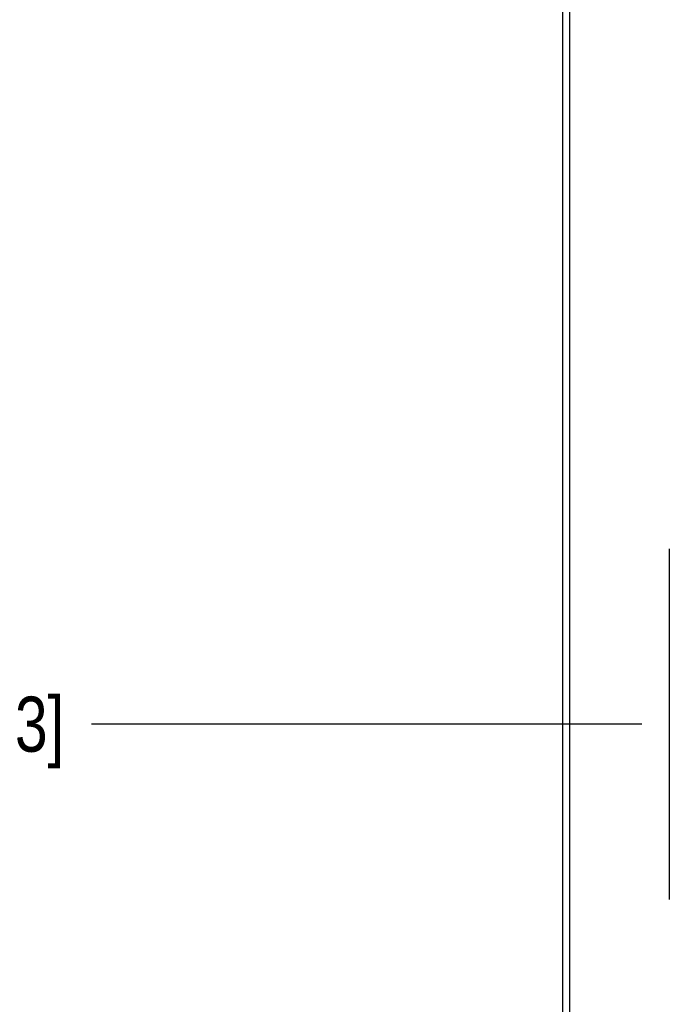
# Model space of a CAD drawing. Header units: inches. Extents: x 0 to 22, y 0 to 17.
# Tile 3 of 26: x 2.4 to 3.9, y 7 to 9.2. Entities that reach past the tile are written whole.
import ezdxf

# ---------------------------------------------------------------- set-up
doc = ezdxf.new("R2010")
doc.units = ezdxf.units.IN
doc.header["$LTSCALE"] = 1.21
doc.header["$MEASUREMENT"] = 0
doc.layers.get('0').update_dxf_attribs({"linetype": 'CONTINUOUS'})
doc.layers.add('DIMENSIONS', color=7, linetype='CONTINUOUS')
doc.styles.get("Standard").update_dxf_attribs({"font": 'txt', "width": 0.8})
doc.dimstyles.new('DIMSTYLE_1', dxfattribs={"dimtxt": 0.125, "dimasz": 0.18, "dimexe": 0.18, "dimexo": 0.0625, "dimgap": 0.09, "dimtad": 0, "dimtih": 1, "dimtoh": 1, "dimlfac": 0.666667, "dimzin": 4, "dimdsep": 46, "dimtxsty": 'STANDARD', "dimblk": '_FILLED', "dimblk1": '_FILLED', "dimblk2": '_FILLED', "dimcen": 0.09, "dimadec": 0, "dimazin": 0, "dimtp": 0.01, "dimtm": 0.01, "dimtfac": 1, "dimtofl": 0, "dimtmove": 0, "dimatfit": 3, "dimldrblk": '_FILLED', "dimfxl": 1, "dimtolj": 1, "dimtzin": 4, "dimarcsym": 0})

# ---------------------------------------------------------------- blocks, each defined once
blk = doc.blocks.new('*D13')
at = {"layer": 'DIMENSIONS', "color": 2, "linetype": 'CONTINUOUS'}
blk.add_line((3.8264, 7.5895), (2.5779, 7.5895), dxfattribs=at)
at = {"layer": 'DIMENSIONS', "color": 2, "linetype": 'CONTINUOUS', "insert": (2.5154, 7.652), "char_height": 0.125, "width": 1.125, "attachment_point": 3, "line_spacing_factor": 0.9}
blk.add_mtext('2.45{\\Ftxt.shx;\\W1.000000;\\H0.125000; }[62.3]', dxfattribs=at)
blk = doc.blocks.new('_FILLED')
at = {"color": 0, "linetype": 'BYBLOCK'}
blk.add_solid([(0, 0), (-1, 0.174), (-1, -0.174)], dxfattribs=at)
blk = doc.blocks.new('*D14')
at = {"layer": 'DIMENSIONS', "color": 2, "linetype": 'CONTINUOUS'}
blk.add_line((4.0259, 4.0376), (2.5779, 4.0376), dxfattribs=at)
at = {"layer": 'DIMENSIONS', "color": 2, "linetype": 'CONTINUOUS', "insert": (2.5154, 4.1001), "char_height": 0.125, "width": 1.225, "attachment_point": 3, "line_spacing_factor": 0.9}
blk.add_mtext('4.82{\\Ftxt.shx;\\W1.000000;\\H0.125000; }[122.5]', dxfattribs=at)
blk = doc.blocks.new('*D15')
at = {"layer": 'DIMENSIONS', "color": 2, "linetype": 'CONTINUOUS'}
blk.add_line((3.5849, 3.7451), (2.5779, 3.7451), dxfattribs=at)
at = {"layer": 'DIMENSIONS', "color": 2, "linetype": 'CONTINUOUS', "insert": (2.5154, 3.8076), "char_height": 0.125, "width": 1.225, "attachment_point": 3, "line_spacing_factor": 0.9}
blk.add_mtext('5.02{\\Ftxt.shx;\\W1.000000;\\H0.125000; }[127.4]', dxfattribs=at)

msp = doc.modelspace()

# ---------------------------------------------------------------- linework, layer by layer
at = {"color": 7, "linetype": 'CONTINUOUS'}
for p, q in [((3.6474, 3.7451), (3.6474, 11.452)), ((3.6624, 11.407), (3.6624, 5.302)), ((3.8889, 7.987), (3.8889, 7.192))]:
    msp.add_line(p, q, dxfattribs=at)

# ---------------------------------------------------------------- dimensions: what is measured, and where the dimension line sits
at = {"layer": 'DIMENSIONS', "color": 2, "linetype": 'CONTINUOUS'}
for feature_location, offset, origin, picture, middle in [((4.0259, 4.0376), (-1.4481, 0), (4.0884, 11.269), '*D14', (1.6529, 4.0376)), ((3.5849, 3.7451), (-1.0071, 0), (3.6474, 11.269), '*D15', (1.6529, 3.7451)), ((3.8264, 7.5895), (-1.2486, 0), (3.8889, 11.269), '*D13', (1.7029, 7.5895))]:
    dim = msp.add_ordinate_dim(feature_location=feature_location, offset=offset, dtype=0, origin=origin, dimstyle='DIMSTYLE_1', dxfattribs=at)
    dim.commit()
    dim.dimension.update_dxf_attribs({"geometry": picture, "text_midpoint": middle})

doc.saveas('drawing.dxf')
